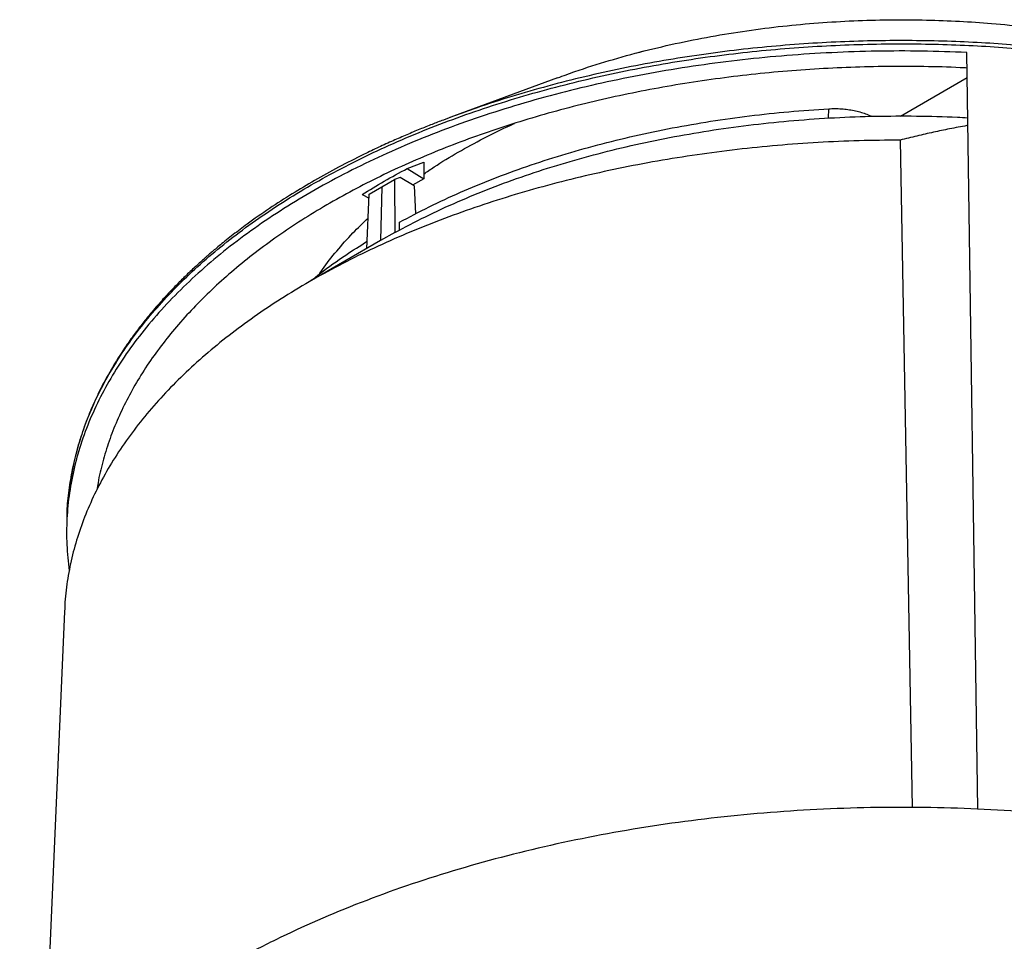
# Model space of a CAD drawing. Header units: millimetres. Extents: x 226 to 954, y 75 to 822.
# Tile 34 of 130: x 813 to 873, y 208 to 264. Entities that reach past the tile are written whole.
import ezdxf

# ---------------------------------------------------------------- set-up
doc = ezdxf.new("R2010")
doc.units = ezdxf.units.MM

msp = doc.modelspace()

# ---------------------------------------------------------------- linework, layer by layer
at = {"color": 179, "linetype": 'Continuous', "lineweight": 25}
for p, q in [((850.876, 262.189), (850.508, 262.093)), ((871.492, 215.63), (870.811, 262.125)), ((845.661, 260.573), (839.266, 258.213)), ((866.739, 258.217), (870.833, 260.581)), ((866.74, 258.217), (870.833, 260.581)), ((839.274, 258.206), (839.051, 258.125)), ((866.704, 256.739), (867.454, 215.739)), ((836.428, 255), (837.442, 255.39)), ((837.442, 255.39), (837.442, 254.362)), ((836.428, 255), (837.442, 254.362)), ((834.864, 253.868), (835.652, 254.312)), ((835.999, 254.445), (835.652, 254.312)), ((835.652, 254.312), (835.656, 251.057)), ((836.852, 253.926), (835.999, 254.445)), ((837.442, 254.362), (836.758, 253.984)), ((834.095, 253.413), (834.864, 253.868)), ((834.864, 253.868), (834.788, 250.569)), ((836.852, 253.926), (836.93, 252.204)), ((833.656, 253.4), (834.084, 253.174)), ((833.943, 250.068), (834.095, 253.413)), ((835.949, 251.209), (835.949, 251.695)), ((835.656, 251.057), (835.674, 251.067)), ((834.783, 250.566), (830.405, 248.038)), ((835.656, 251.057), (834.788, 250.569)), ((815.521, 233.606), (815.507, 233.157)), ((815.527, 233.606), (815.527, 233.627)), ((815.359, 227.775), (814.055, 197.277))]:
    msp.add_line(p, q, dxfattribs=at)
at = {"color": 8, "linetype": 'Continuous', "lineweight": 25}
msp.add_line((862.319, 258.094), (862.321, 258.668), dxfattribs=at)
at = {"color": 179, "linetype": 'Continuous', "lineweight": 25}
for points, knots in [([(845.667, 260.567), (846.021, 260.698), (847.049, 261.078), (848.818, 261.635), (850.965, 262.229), (853.147, 262.738), (855.349, 263.167), (857.558, 263.515), (859.762, 263.784), (861.95, 263.976), (864.111, 264.096), (866.236, 264.146), (868.317, 264.13), (870.347, 264.054), (872.41, 263.914), (874.493, 263.708), (876.584, 263.431), (878.583, 263.1), (880.489, 262.721), (882.299, 262.301), (884.015, 261.846), (885.717, 261.333), (887.01, 260.909), (887.743, 260.63), (887.906, 260.568)], [0, 0, 0, 0, 0.028209, 0.08208, 0.135441, 0.188202, 0.240279, 0.291597, 0.342087, 0.391686, 0.440343, 0.48801, 0.534651, 0.580234, 0.624736, 0.674248, 0.722311, 0.768918, 0.814073, 0.857785, 0.900071, 0.940952, 0.986907, 1, 1, 1, 1]), ([(870.811, 262.125), (869.889, 262.159), (868.046, 262.226), (865.275, 262.217), (862.51, 262.128), (859.756, 261.952), (857.023, 261.69), (854.319, 261.343), (851.65, 260.913), (849.026, 260.4), (846.454, 259.806), (843.941, 259.133), (841.494, 258.383), (839.122, 257.557), (836.829, 256.659), (834.625, 255.69), (832.514, 254.655), (830.503, 253.555), (828.597, 252.394), (826.803, 251.175), (825.126, 249.902), (823.57, 248.579), (822.139, 247.209), (820.84, 245.797), (819.674, 244.346), (818.645, 242.861), (817.756, 241.346), (817.011, 239.806), (816.411, 238.245), (815.957, 236.667), (815.651, 235.077), (815.497, 233.481), (815.482, 231.881), (815.598, 230.817), (815.656, 230.285)], [0, 0, 0, 0, 0.03125, 0.0625, 0.09375, 0.125, 0.15625, 0.1875, 0.21875, 0.25, 0.28125, 0.3125, 0.34375, 0.375, 0.40625, 0.4375, 0.46875, 0.5, 0.53125, 0.5625, 0.59375, 0.625, 0.65625, 0.6875, 0.71875, 0.75, 0.78125, 0.8125, 0.84375, 0.875, 0.90625, 0.9375, 0.96875, 1, 1, 1, 1]), ([(870.825, 261.169), (870.686, 261.177), (869.803, 261.228), (868.168, 261.264), (865.925, 261.275), (863.683, 261.222), (861.448, 261.112), (859.223, 260.944), (857.014, 260.718), (854.825, 260.434), (852.66, 260.094), (850.524, 259.698), (848.422, 259.246), (846.356, 258.74), (844.333, 258.181), (842.355, 257.569), (840.427, 256.907), (838.553, 256.195), (836.737, 255.435), (834.981, 254.628), (833.291, 253.776), (831.669, 252.881), (830.119, 251.945), (828.644, 250.969), (827.246, 249.956), (825.929, 248.907), (824.696, 247.825), (823.548, 246.712), (822.489, 245.571), (821.52, 244.403), (820.644, 243.21), (819.861, 241.996), (819.175, 240.763), (818.586, 239.514), (818.093, 238.25), (817.707, 236.974), (817.464, 235.975), (817.384, 235.399), (817.363, 235.254)], [0, 0, 0, 0, 0.005402, 0.034368, 0.063333, 0.092299, 0.121264, 0.15023, 0.179195, 0.208161, 0.237126, 0.266092, 0.295057, 0.324023, 0.352988, 0.381954, 0.410919, 0.439885, 0.46885, 0.497816, 0.526781, 0.555747, 0.584712, 0.613678, 0.642643, 0.671609, 0.700574, 0.72954, 0.758505, 0.787471, 0.816436, 0.845402, 0.874367, 0.903333, 0.932298, 0.961264, 0.990229, 1, 1, 1, 1]), ([(835.949, 251.695), (836.553, 252.015), (837.761, 252.657), (839.686, 253.544), (841.686, 254.373), (843.764, 255.136), (845.911, 255.832), (848.121, 256.46), (850.387, 257.016), (852.703, 257.5), (855.061, 257.909), (857.454, 258.242), (859.875, 258.504), (861.506, 258.614), (862.321, 258.668)], [0, 0, 0, 0, 0.083333, 0.166667, 0.25, 0.333333, 0.416667, 0.5, 0.583333, 0.666667, 0.75, 0.833333, 0.916667, 1, 1, 1, 1]), ([(862.321, 258.668), (862.453, 258.674), (862.716, 258.684), (863.111, 258.667), (863.501, 258.628), (863.881, 258.563), (864.246, 258.474), (864.59, 258.362), (864.828, 258.27), (864.942, 258.21), (864.958, 258.202)], [0, 0, 0, 0, 0.139617, 0.279234, 0.418851, 0.558468, 0.698085, 0.837702, 0.977319, 1, 1, 1, 1]), ([(839.266, 258.213), (839.058, 258.134), (838.609, 257.965), (837.929, 257.701), (837.182, 257.401), (836.385, 257.067), (835.541, 256.7), (834.664, 256.3), (833.536, 255.762), (832.213, 255.089), (830.743, 254.279), (829.326, 253.434), (827.937, 252.537), (826.885, 251.798), (826.158, 251.256), (825.737, 250.934), (825.333, 250.617), (824.967, 250.32), (824.655, 250.062), (824.403, 249.848), (824.206, 249.679), (824.029, 249.524), (823.825, 249.344), (823.582, 249.125), (823.3, 248.866), (823.007, 248.59), (822.708, 248.302), (822.424, 248.02), (822.109, 247.7), (821.775, 247.35), (821.423, 246.968), (821.085, 246.588), (820.736, 246.183), (820.411, 245.789), (820.019, 245.295), (819.663, 244.825), (819.252, 244.25), (818.967, 243.829), (818.735, 243.471), (818.613, 243.278), (818.517, 243.124), (818.376, 242.892), (818.211, 242.613), (818.013, 242.264), (817.839, 241.947), (817.666, 241.617), (817.503, 241.294), (817.287, 240.846), (817.035, 240.285), (816.762, 239.614), (816.529, 238.978), (816.322, 238.349), (816.134, 237.703), (815.988, 237.119), (815.875, 236.604), (815.791, 236.168), (815.717, 235.721), (815.652, 235.263), (815.601, 234.808), (815.563, 234.372), (815.539, 234.024), (815.531, 233.818), (815.528, 233.75)], [0, 0, 0, 0, 0.014373, 0.030955, 0.049131, 0.068752, 0.08982, 0.112338, 0.135556, 0.17724, 0.217736, 0.257011, 0.298965, 0.342106, 0.355903, 0.369812, 0.383807, 0.396598, 0.407438, 0.416333, 0.423288, 0.42852, 0.43551, 0.445465, 0.455361, 0.467014, 0.478797, 0.490001, 0.500629, 0.516625, 0.53112, 0.544979, 0.560433, 0.577583, 0.589722, 0.616139, 0.630182, 0.653518, 0.662388, 0.669408, 0.674584, 0.679131, 0.69453, 0.704777, 0.716689, 0.728545, 0.739997, 0.751047, 0.77605, 0.799098, 0.821159, 0.842429, 0.864647, 0.888334, 0.902939, 0.917938, 0.933318, 0.94907, 0.965182, 0.980313, 0.993454, 1, 1, 1, 1]), ([(835.674, 251.067), (836.292, 251.395), (837.529, 252.05), (839.5, 252.955), (841.548, 253.8), (843.676, 254.576), (845.876, 255.284), (848.14, 255.919), (850.462, 256.481), (852.835, 256.968), (855.251, 257.377), (857.702, 257.708), (860.182, 257.961), (862.682, 258.132), (865.195, 258.225), (867.712, 258.231), (869.607, 258.192), (870.655, 258.126), (870.87, 258.112)], [0, 0, 0, 0, 0.065543, 0.131086, 0.196629, 0.262172, 0.327714, 0.393257, 0.4588, 0.524343, 0.589886, 0.655429, 0.720972, 0.786515, 0.852057, 0.9176, 0.983143, 1, 1, 1, 1]), ([(837.442, 254.658), (837.652, 254.804), (838.323, 255.27), (839.55, 256.008), (841.122, 256.862), (842.284, 257.446), (842.939, 257.729), (843.018, 257.763)], [0, 0, 0, 0, 0.127275, 0.405509, 0.683742, 0.961976, 1, 1, 1, 1]), ([(870.876, 257.642), (870.856, 257.638), (870.477, 257.575), (869.77, 257.436), (868.745, 257.224), (867.73, 256.994), (867.049, 256.825), (866.704, 256.739)], [0, 0, 0, 0, 0.014476, 0.266411, 0.503976, 0.748498, 1, 1, 1, 1]), ([(866.704, 256.739), (865.864, 256.732), (864.184, 256.716), (861.67, 256.603), (859.169, 256.424), (856.686, 256.173), (854.227, 255.853), (851.798, 255.463), (849.405, 255.005), (847.054, 254.481), (844.75, 253.89), (842.5, 253.235), (840.307, 252.517), (838.178, 251.738), (836.117, 250.899), (834.131, 250.004), (832.222, 249.053), (830.396, 248.05), (828.658, 246.996), (827.011, 245.894), (825.46, 244.747), (824.008, 243.557), (822.658, 242.328), (821.414, 241.063), (820.28, 239.763), (819.256, 238.433), (818.347, 237.076), (817.554, 235.695), (816.879, 234.292), (816.324, 232.873), (815.889, 231.44), (815.582, 229.995), (815.407, 228.773), (815.383, 228.031), (815.375, 227.775)], [0, 0, 0, 0, 0.031717, 0.063434, 0.095152, 0.126869, 0.158586, 0.190303, 0.22202, 0.253738, 0.285455, 0.317172, 0.348889, 0.380606, 0.412324, 0.444041, 0.475758, 0.507475, 0.539193, 0.57091, 0.602627, 0.634344, 0.666061, 0.697779, 0.729496, 0.761213, 0.79293, 0.824647, 0.856365, 0.888082, 0.919799, 0.951516, 0.983233, 1, 1, 1, 1]), ([(833.656, 253.4), (834.103, 253.675), (834.997, 254.226), (835.951, 254.742), (836.428, 255)], [0, 0, 0, 0, 0.5, 1, 1, 1, 1]), ([(831.039, 248.52), (831.097, 248.61), (831.409, 249.089), (832.088, 249.931), (833.017, 250.99), (833.709, 251.649), (834.028, 251.953)], [0, 0, 0, 0, 0.074979, 0.39896, 0.722942, 1, 1, 1, 1]), ([(830.529, 248.109), (830.719, 248.264), (831.383, 248.806), (832.523, 249.618), (833.52, 250.247), (833.964, 250.528)], [0, 0, 0, 0, 0.182176, 0.636123, 1, 1, 1, 1]), ([(901.425, 209.321), (901.208, 209.41), (900.774, 209.588), (900.115, 209.849), (899.452, 210.105), (898.782, 210.355), (897.882, 210.682), (896.969, 210.998), (895.326, 211.543), (893.151, 212.207), (890.161, 213.002), (887.1, 213.699), (883.976, 214.298), (880.8, 214.797), (876.509, 215.325), (871.06, 215.727), (864.471, 215.79), (857.909, 215.432), (851.457, 214.658), (845.191, 213.477), (839.19, 211.905), (833.527, 209.96), (829.145, 208.047), (825.877, 206.357), (823.55, 205.013), (821.356, 203.597), (819.3, 202.113), (817.39, 200.565), (815.983, 199.28), (814.993, 198.294), (814.359, 197.629), (813.75, 196.955), (813.166, 196.274), (812.799, 195.814), (812.615, 195.584)], [0, 0, 0, 0, 0.0076, 0.015197, 0.022791, 0.030383, 0.037976, 0.053168, 0.06077, 0.092083, 0.123397, 0.154711, 0.186025, 0.217339, 0.248653, 0.311256, 0.37386, 0.436464, 0.499068, 0.561671, 0.624275, 0.686879, 0.749482, 0.780796, 0.81211, 0.843424, 0.874738, 0.906052, 0.937366, 0.949899, 0.962422, 0.974943, 0.987467, 1, 1, 1, 1])]:
    msp.add_open_spline(points, degree=3, knots=knots, dxfattribs=at)
at = {"color": 8, "linetype": 'Continuous', "lineweight": 25}
for points, knots in [([(815.527, 233.627), (815.527, 233.678), (815.528, 234.157), (815.621, 235.073), (815.817, 236.375), (816.128, 237.692), (816.545, 239.019), (817.074, 240.351), (817.719, 241.684), (818.48, 243.015), (819.359, 244.336), (820.357, 245.645), (821.473, 246.935), (822.706, 248.201), (824.054, 249.438), (825.513, 250.641), (827.08, 251.804), (828.749, 252.925), (830.515, 253.997), (832.372, 255.016), (834.313, 255.98), (836.329, 256.884), (838.413, 257.727), (840.555, 258.505), (842.748, 259.216), (844.983, 259.861), (847.249, 260.437), (849.539, 260.944), (851.843, 261.384), (854.153, 261.756), (856.461, 262.062), (858.759, 262.303), (861.039, 262.481), (863.296, 262.598), (865.523, 262.658), (867.714, 262.661), (869.864, 262.613), (871.97, 262.514), (874.106, 262.363), (876.264, 262.157), (878.436, 261.893), (880.536, 261.582), (882.562, 261.23), (884.501, 260.843), (886.353, 260.425), (888.119, 259.981), (889.812, 259.512), (891.586, 258.974), (893.421, 258.362), (895.298, 257.67), (897.059, 256.958), (898.709, 256.231), (900.251, 255.493), (901.694, 254.75), (902.598, 254.239), (903.042, 253.988)], [0, 0, 0, 0, 0.002211, 0.020812, 0.039722, 0.058929, 0.07842, 0.098181, 0.118196, 0.138448, 0.158918, 0.179585, 0.200429, 0.221426, 0.242552, 0.263783, 0.285094, 0.306458, 0.327848, 0.349238, 0.370602, 0.391912, 0.413143, 0.43427, 0.455267, 0.47611, 0.496778, 0.517247, 0.537499, 0.557514, 0.577275, 0.596767, 0.615973, 0.634883, 0.653485, 0.671769, 0.689727, 0.707352, 0.724639, 0.743594, 0.762115, 0.780202, 0.797853, 0.815069, 0.831558, 0.847633, 0.863299, 0.878562, 0.89779, 0.916363, 0.934296, 0.951608, 0.968317, 0.984441, 1, 1, 1, 1]), ([(894.3, 258.207), (893.982, 258.326), (893.022, 258.684), (891.488, 259.188), (889.702, 259.731), (887.982, 260.206), (886.186, 260.656), (884.314, 261.075), (882.377, 261.458), (880.378, 261.802), (878.32, 262.104), (876.192, 262.362), (874.067, 262.564), (871.952, 262.714), (869.854, 262.812), (867.711, 262.86), (865.527, 262.857), (863.308, 262.798), (861.06, 262.68), (858.787, 262.503), (856.497, 262.263), (854.197, 261.958), (851.895, 261.587), (849.599, 261.149), (847.317, 260.643), (845.058, 260.07), (842.834, 259.426), (840.898, 258.806), (839.734, 258.376), (839.274, 258.206)], [0, 0, 0, 0, 0.0195479, 0.0590504, 0.0909832, 0.1237758, 0.1574397, 0.1919844, 0.2274172, 0.2630864, 0.2996189, 0.3370135, 0.3752663, 0.4107803, 0.446989, 0.4838813, 0.5214433, 0.5596582, 0.5985063, 0.6379645, 0.6780066, 0.7186032, 0.7597219, 0.8013269, 0.8433796, 0.8858383, 0.9286588, 0.9717944, 1, 1, 1, 1])]:
    msp.add_open_spline(points, degree=3, knots=knots, dxfattribs=at)

doc.saveas('drawing.dxf')
